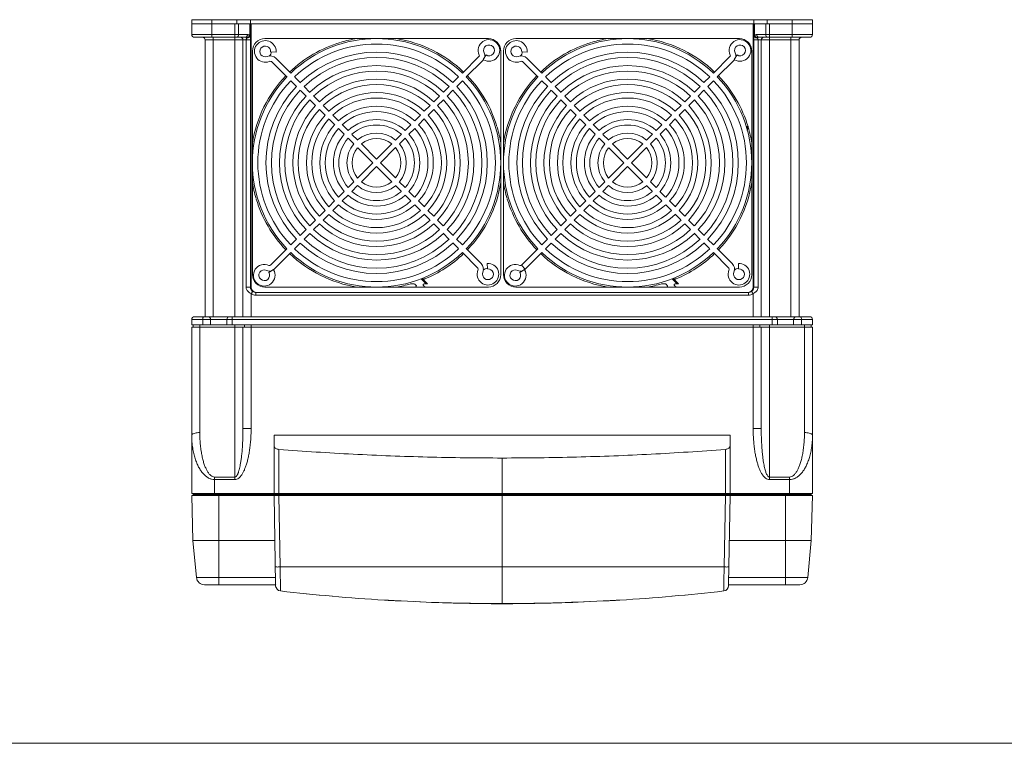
# Model space of a CAD drawing. Header units: millimetres. Extents: x -473 to 23648, y -382 to 1866.
# Tile 164 of 256: x 7580 to 7945, y -382 to -115. Entities that reach past the tile are written whole.
import ezdxf

# ---------------------------------------------------------------- set-up
doc = ezdxf.new("R2010")
doc.units = ezdxf.units.MM
doc.header["$LTSCALE"] = 80
doc.layers.get('0').update_dxf_attribs({"linetype": 'CONTINUOUS'})

msp = doc.modelspace()

# ---------------------------------------------------------------- linework, layer by layer
at = {"color": 0, "linetype": 'Continuous', "lineweight": 0}
for p, q in [((7644.173, -114.505), (7874.173, -114.505)), ((7644.173, -114.505), (7644.173, -116.005)), ((7644.173, -116.005), (7874.173, -116.005)), ((7644.173, -116.005), (7651.673, -116.005)), ((7644.173, -116.005), (7644.173, -120.005)), ((7644.173, -120.005), (7644.173, -116.005)), ((7651.673, -114.505), (7651.673, -116.005)), ((7651.673, -116.005), (7665.937, -116.005)), ((7651.673, -121.005), (7651.673, -116.005)), ((7660.104, -121.005), (7660.104, -116.005)), ((7660.934, -114.505), (7660.934, -116.005)), ((7661.52, -120.005), (7661.52, -116.005)), ((7665.645, -120.365), (7665.645, -116.005)), ((7665.934, -114.505), (7665.934, -116.005)), ((7665.937, -120.365), (7665.937, -116.005)), ((7666.173, -213.505), (7666.173, -116.005)), ((7852.173, -116.005), (7852.173, -213.505)), ((7852.409, -116.005), (7852.409, -120.365)), ((7852.412, -114.505), (7852.412, -116.005)), ((7852.701, -116.005), (7866.673, -116.005)), ((7852.701, -116.005), (7852.701, -120.365)), ((7856.826, -120.005), (7856.826, -116.005)), ((7857.412, -114.505), (7857.412, -116.005)), ((7858.241, -121.005), (7858.241, -116.005)), ((7866.673, -114.505), (7866.673, -116.005)), ((7866.673, -116.005), (7874.173, -116.005)), ((7866.673, -121.005), (7866.673, -116.005)), ((7874.173, -114.505), (7874.173, -116.005)), ((7874.173, -116.005), (7874.173, -120.005)), ((7664.802, -120.005), (7644.173, -120.005)), ((7665.645, -120.365), (7665.937, -120.365)), ((7852.701, -120.365), (7852.409, -120.365)), ((7874.173, -120.005), (7853.544, -120.005)), ((7664.094, -121.005), (7645.173, -121.005)), ((7649.173, -122.005), (7649.173, -224.505)), ((7649.173, -122.005), (7665.944, -122.005)), ((7652.173, -224.505), (7652.173, -121.005)), ((7660.173, -224.505), (7660.173, -121.005)), ((7663.173, -122.005), (7663.173, -224.505)), ((7664.329, -213.505), (7664.329, -122.005)), ((7665.944, -213.504), (7665.944, -122.005)), ((7671.273, -121.505), (7754.073, -121.505)), ((7764.273, -121.505), (7847.073, -121.505)), ((7852.402, -122.005), (7852.402, -213.505)), ((7852.402, -122.005), (7869.173, -122.005)), ((7854.016, -122.005), (7854.016, -213.505)), ((7873.173, -121.005), (7854.251, -121.005)), ((7855.173, -224.505), (7855.173, -122.005)), ((7858.173, -224.505), (7858.173, -121.005)), ((7866.173, -224.505), (7866.173, -121.005)), ((7869.173, -122.005), (7869.173, -224.505)), ((7666.673, -126.105), (7666.673, -208.905)), ((7675.416, -126.487), (7673.419, -126.371)), ((7753.223, -127.562), (7752.146, -129.247)), ((7758.673, -126.105), (7758.673, -208.905)), ((7759.673, -126.105), (7759.673, -208.905)), ((7768.416, -126.487), (7766.419, -126.371)), ((7846.223, -127.562), (7845.146, -129.247)), ((7851.673, -126.105), (7851.673, -208.905)), ((7673.956, -130.202), (7679.487, -135.733)), ((7680.901, -134.319), (7675.37, -128.788)), ((7750.594, -128.17), (7744.485, -134.278)), ((7745.899, -135.693), (7752.008, -129.584)), ((7766.956, -130.202), (7772.487, -135.733)), ((7773.901, -134.319), (7768.37, -128.788)), ((7843.594, -128.17), (7837.485, -134.278)), ((7838.899, -135.693), (7845.008, -129.584)), ((7680.901, -137.148), (7683.049, -139.295)), ((7684.415, -137.833), (7682.316, -135.733)), ((7743.07, -135.693), (7740.948, -137.815)), ((7742.363, -139.229), (7744.485, -137.107)), ((7773.901, -137.148), (7776.049, -139.295)), ((7777.415, -137.833), (7775.316, -135.733)), ((7836.07, -135.693), (7833.948, -137.815)), ((7835.363, -139.229), (7837.485, -137.107)), ((7684.459, -140.705), (7686.575, -142.821)), ((7687.989, -141.407), (7685.873, -139.291)), ((7739.534, -139.23), (7737.412, -141.352)), ((7738.826, -142.766), (7740.948, -140.644)), ((7777.459, -140.705), (7779.575, -142.821)), ((7780.989, -141.407), (7778.873, -139.291)), ((7832.534, -139.23), (7830.412, -141.352)), ((7831.826, -142.766), (7833.948, -140.644)), ((7687.985, -144.232), (7690.065, -146.311)), ((7691.532, -144.95), (7689.4, -142.817)), ((7735.997, -142.766), (7733.875, -144.889)), ((7735.289, -146.303), (7737.411, -144.181)), ((7780.985, -144.232), (7783.065, -146.311)), ((7784.532, -144.95), (7782.4, -142.817)), ((7828.997, -142.766), (7826.875, -144.889)), ((7828.289, -146.303), (7830.411, -144.181)), ((7691.476, -147.722), (7693.637, -149.883)), ((7695.051, -148.469), (7692.943, -146.361)), ((7732.46, -146.304), (7730.337, -148.427)), ((7731.751, -149.841), (7733.874, -147.718)), ((7784.476, -147.722), (7786.637, -149.883)), ((7788.051, -148.469), (7785.943, -146.361)), ((7825.46, -146.304), (7823.337, -148.427)), ((7824.751, -149.841), (7826.874, -147.718)), ((7695.051, -151.297), (7697.184, -153.43)), ((7698.555, -151.973), (7696.465, -149.883)), ((7728.922, -149.842), (7726.798, -151.965)), ((7728.212, -153.379), (7730.336, -151.256)), ((7788.051, -151.297), (7790.184, -153.43)), ((7791.555, -151.973), (7789.465, -149.883)), ((7821.922, -149.842), (7819.798, -151.965)), ((7821.212, -153.379), (7823.336, -151.256)), ((7698.594, -154.841), (7700.695, -156.941)), ((7702.109, -155.527), (7699.975, -153.393)), ((7725.382, -153.381), (7723.257, -155.506)), ((7724.672, -156.92), (7726.796, -154.795)), ((7791.594, -154.841), (7793.695, -156.941)), ((7795.109, -155.527), (7792.975, -153.393)), ((7818.382, -153.381), (7816.257, -155.506)), ((7817.672, -156.92), (7819.796, -154.795)), ((7850.275, -154.094), (7849.759, -154.579)), ((7849.821, -154.836), (7850.349, -154.341)), ((7702.112, -158.358), (7704.257, -160.503)), ((7705.671, -159.089), (7703.545, -156.963)), ((7718.29, -160.473), (7712.673, -166.091)), ((7721.84, -156.923), (7719.712, -159.052)), ((7721.126, -160.466), (7723.254, -158.338)), ((7795.112, -158.358), (7797.257, -160.503)), ((7798.671, -159.089), (7796.545, -156.963)), ((7811.29, -160.473), (7805.673, -166.091)), ((7814.84, -156.923), (7812.712, -159.052)), ((7814.126, -160.466), (7816.254, -158.338)), ((7705.671, -161.918), (7711.259, -167.505)), ((7712.673, -166.091), (7707.086, -160.503)), ((7714.087, -167.505), (7719.704, -161.887)), ((7798.671, -161.918), (7804.259, -167.505)), ((7805.673, -166.091), (7800.086, -160.503)), ((7807.087, -167.505), (7812.704, -161.887)), ((7711.259, -167.505), (7705.641, -173.122)), ((7719.674, -173.092), (7714.087, -167.505)), ((7804.259, -167.505), (7798.641, -173.122)), ((7812.674, -173.092), (7807.087, -167.505)), ((7707.055, -174.536), (7712.673, -168.919)), ((7712.673, -168.919), (7718.26, -174.506)), ((7800.055, -174.536), (7805.673, -168.919)), ((7805.673, -168.919), (7811.26, -174.506)), ((7704.22, -174.544), (7702.092, -176.672)), ((7723.234, -176.652), (7721.088, -174.506)), ((7797.22, -174.544), (7795.092, -176.672)), ((7816.234, -176.652), (7814.088, -174.506)), ((7700.674, -178.089), (7698.549, -180.214)), ((7703.506, -178.086), (7705.634, -175.958)), ((7719.674, -175.92), (7721.801, -178.047)), ((7726.751, -180.169), (7724.651, -178.068)), ((7793.674, -178.089), (7791.549, -180.214)), ((7796.506, -178.086), (7798.634, -175.958)), ((7812.674, -175.92), (7814.801, -178.047)), ((7819.751, -180.169), (7817.651, -178.068)), ((7697.133, -181.63), (7695.01, -183.754)), ((7699.964, -181.628), (7702.088, -179.503)), ((7723.236, -179.483), (7725.37, -181.617)), ((7730.295, -183.713), (7728.162, -181.58)), ((7790.133, -181.63), (7788.01, -183.754)), ((7792.964, -181.628), (7795.088, -179.503)), ((7816.236, -179.483), (7818.37, -181.617)), ((7823.295, -183.713), (7821.162, -181.58)), ((7693.595, -185.169), (7691.472, -187.292)), ((7696.424, -185.168), (7698.548, -183.044)), ((7726.791, -183.037), (7728.881, -185.127)), ((7733.869, -187.287), (7731.709, -185.127)), ((7786.595, -185.169), (7784.472, -187.292)), ((7789.424, -185.168), (7791.548, -183.044)), ((7819.791, -183.037), (7821.881, -185.127)), ((7826.869, -187.287), (7824.709, -185.127)), ((7690.057, -188.707), (7687.934, -190.829)), ((7692.886, -188.706), (7695.009, -186.583)), ((7730.295, -186.541), (7732.402, -188.649)), ((7737.36, -190.778), (7735.281, -188.698)), ((7783.057, -188.707), (7780.934, -190.829)), ((7785.886, -188.706), (7788.009, -186.583)), ((7823.295, -186.541), (7825.402, -188.649)), ((7830.36, -190.778), (7828.281, -188.698)), ((7686.52, -192.244), (7684.398, -194.366)), ((7689.349, -192.243), (7691.471, -190.121)), ((7733.814, -190.06), (7735.946, -192.192)), ((7740.887, -194.305), (7738.771, -192.189)), ((7779.52, -192.244), (7777.398, -194.366)), ((7782.349, -192.243), (7784.471, -190.121)), ((7826.814, -190.06), (7828.946, -192.192)), ((7833.887, -194.305), (7831.771, -192.189)), ((7682.983, -195.78), (7680.861, -197.902)), ((7685.812, -195.78), (7687.934, -193.658)), ((7737.357, -193.603), (7739.473, -195.719)), ((7744.444, -197.862), (7742.296, -195.714)), ((7775.983, -195.78), (7773.861, -197.902)), ((7778.812, -195.78), (7780.934, -193.658)), ((7830.357, -193.603), (7832.473, -195.719)), ((7837.444, -197.862), (7835.296, -195.714)), ((7679.446, -199.317), (7673.338, -205.426)), ((7682.275, -199.317), (7684.397, -197.195)), ((7740.931, -197.177), (7743.03, -199.276)), ((7751.39, -204.807), (7745.858, -199.276)), ((7772.446, -199.317), (7766.338, -205.426)), ((7775.275, -199.317), (7777.397, -197.195)), ((7833.931, -197.177), (7836.03, -199.276)), ((7844.39, -204.807), (7838.858, -199.276)), ((7674.752, -206.84), (7680.861, -200.731)), ((7744.444, -200.69), (7749.975, -206.222)), ((7767.752, -206.84), (7773.861, -200.731)), ((7837.444, -200.69), (7842.975, -206.222)), ((7672.73, -208.055), (7674.415, -206.978)), ((7753.691, -204.762), (7753.807, -206.758)), ((7765.73, -208.055), (7767.415, -206.978)), ((7767.752, -206.84), (7766.338, -205.426)), ((7846.691, -204.762), (7846.807, -206.758)), ((7729.216, -210.403), (7731.049, -212.355)), ((7729.577, -210.284), (7731.522, -212.355)), ((7730.459, -210.55), (7730.014, -210.076)), ((7822.216, -210.403), (7824.049, -212.355)), ((7822.577, -210.284), (7824.522, -212.355)), ((7823.459, -210.55), (7823.014, -210.076)), ((7649.173, -224.505), (7649.173, -212.005)), ((7664.329, -213.505), (7665.944, -213.505)), ((7665.944, -213.504), (7666.173, -213.505)), ((7666.173, -215.928), (7666.762, -215.12)), ((7754.073, -213.505), (7671.273, -213.505)), ((7725.361, -212.355), (7726.64, -212.355)), ((7726.892, -212.464), (7727.324, -212.924)), ((7730.449, -213.396), (7730.017, -212.936)), ((7731.522, -212.355), (7730.269, -212.355)), ((7847.073, -213.505), (7764.273, -213.505)), ((7818.361, -212.355), (7819.64, -212.355)), ((7819.892, -212.464), (7820.324, -212.924)), ((7823.449, -213.396), (7823.017, -212.936)), ((7824.522, -212.355), (7823.269, -212.355)), ((7852.173, -215.928), (7851.583, -215.12)), ((7852.173, -213.505), (7854.016, -213.505)), ((7869.173, -212.005), (7869.173, -224.505)), ((7666.173, -215.928), (7666.173, -224.505)), ((7850.405, -215.505), (7667.941, -215.505)), ((7667.941, -216.505), (7667.941, -215.505)), ((7850.405, -216.505), (7667.941, -216.505)), ((7850.405, -216.505), (7850.405, -215.505)), ((7852.173, -224.505), (7852.173, -215.928)), ((7644.173, -225.505), (7874.173, -225.505)), ((7644.173, -227.505), (7644.173, -225.505)), ((7645.173, -224.505), (7873.173, -224.505)), ((7648.264, -227.505), (7648.264, -225.505)), ((7651.173, -227.505), (7651.173, -225.505)), ((7657.173, -225.505), (7657.173, -227.505)), ((7659.173, -224.505), (7659.173, -227.505)), ((7859.173, -224.505), (7859.173, -227.505)), ((7861.173, -227.505), (7861.173, -225.505)), ((7867.173, -225.505), (7867.173, -227.505)), ((7870.082, -225.505), (7870.082, -227.505)), ((7874.173, -227.505), (7874.173, -225.505)), ((7651.173, -227.505), (7644.173, -227.505)), ((7644.173, -289.905), (7644.173, -228.305)), ((7644.173, -289.905), (7644.173, -228.305)), ((7644.173, -228.305), (7874.173, -228.305)), ((7644.673, -227.505), (7644.673, -228.305)), ((7647.173, -227.505), (7647.173, -267.399)), ((7651.173, -227.505), (7657.173, -227.505)), ((7861.173, -227.505), (7657.173, -227.505)), ((7660.173, -227.505), (7660.173, -283.842)), ((7663.173, -228.305), (7663.173, -265.879)), ((7663.673, -227.505), (7663.673, -228.305)), ((7666.173, -227.505), (7666.173, -265.879)), ((7852.173, -227.505), (7852.173, -265.879)), ((7854.673, -227.505), (7854.673, -228.305)), ((7855.173, -265.879), (7855.173, -228.305)), ((7858.173, -227.505), (7858.173, -283.842)), ((7861.173, -227.505), (7867.173, -227.505)), ((7874.173, -227.505), (7867.173, -227.505)), ((7871.173, -227.505), (7871.173, -267.399)), ((7873.673, -227.505), (7873.673, -228.305)), ((7874.173, -228.305), (7874.173, -289.905)), ((7663.173, -265.879), (7666.173, -265.879)), ((7852.173, -265.879), (7855.173, -265.879)), ((7843.666, -268.308), (7674.68, -268.308)), ((7674.68, -289.905), (7674.68, -268.308)), ((7843.666, -289.905), (7843.666, -268.308)), ((7676.465, -289.905), (7676.465, -273.619)), ((7759.173, -290.305), (7759.173, -276.805)), ((7841.881, -289.905), (7841.881, -273.619)), ((7660.173, -283.842), (7652.673, -283.842)), ((7652.673, -283.842), (7652.673, -284.793)), ((7660.173, -284.793), (7660.173, -283.842)), ((7865.673, -283.842), (7858.173, -283.842)), ((7858.173, -283.842), (7858.173, -284.793)), ((7865.673, -284.793), (7865.673, -283.842)), ((7660.173, -284.793), (7652.673, -284.793)), ((7652.673, -290.305), (7652.673, -284.793)), ((7865.673, -284.793), (7858.173, -284.793)), ((7865.673, -290.305), (7865.673, -284.793)), ((7874.173, -289.905), (7644.173, -289.905)), ((7644.183, -290.705), (7874.162, -290.705)), ((7644.183, -290.705), (7644.62, -307.369)), ((7644.62, -307.369), (7644.183, -290.705)), ((7644.673, -290.305), (7644.673, -289.905)), ((7676.518, -290.305), (7644.673, -290.305)), ((7644.673, -290.305), (7644.673, -290.705)), ((7645.523, -290.305), (7872.919, -290.305)), ((7654.173, -290.305), (7654.173, -323.755)), ((7674.68, -290.705), (7675.252, -323.467)), ((7675.173, -290.305), (7675.173, -290.705)), ((7675.18, -290.305), (7675.18, -289.905)), ((7676.465, -290.705), (7676.927, -317.155)), ((7676.511, -290.305), (7676.511, -290.705)), ((7676.518, -290.305), (7676.518, -289.905)), ((7699.673, -289.905), (7699.673, -290.305)), ((7701.33, -289.905), (7701.33, -290.305)), ((7759.173, -317.155), (7759.173, -290.305)), ((7817.016, -289.905), (7817.016, -290.305)), ((7818.673, -289.905), (7818.673, -290.305)), ((7841.418, -317.155), (7841.881, -290.705)), ((7841.827, -290.305), (7841.827, -289.905)), ((7873.673, -290.305), (7841.827, -290.305)), ((7841.834, -290.305), (7841.834, -290.705)), ((7843.094, -323.467), (7843.666, -290.705)), ((7843.166, -290.305), (7843.166, -289.905)), ((7843.173, -290.305), (7843.173, -290.705)), ((7864.173, -290.305), (7864.173, -323.755)), ((7873.673, -290.305), (7873.673, -289.905)), ((7873.673, -290.305), (7873.673, -290.705)), ((7873.726, -307.369), (7874.162, -290.705)), ((7874.162, -290.705), (7873.726, -307.369)), ((7644.62, -307.369), (7645.915, -321.038)), ((7644.62, -307.369), (7645.915, -321.038)), ((7654.173, -307.369), (7674.971, -307.369)), ((7843.375, -307.369), (7864.173, -307.369)), ((7873.726, -307.369), (7872.43, -321.038)), ((7873.726, -307.369), (7872.43, -321.038)), ((7676.927, -317.155), (7841.418, -317.155)), ((7759.173, -317.155), (7759.173, -330.755)), ((7676.99, -320.91), (7676.996, -321.259)), ((7841.349, -321.259), (7841.355, -320.948)), ((7653.854, -321.038), (7645.915, -321.038)), ((7675.264, -323.755), (7648.902, -323.755)), ((7675.209, -321.038), (7653.854, -321.038)), ((7675.257, -323.755), (7675.262, -324.079)), ((7675.397, -324.765), (7675.262, -324.079)), ((7869.444, -323.755), (7843.081, -323.755)), ((7843.083, -324.079), (7843.089, -323.755)), ((7868.658, -321.037), (7843.136, -321.038)), ((7872.43, -321.038), (7868.658, -321.037))]:
    msp.add_line(p, q, dxfattribs=at)
at = {"color": 0, "lineweight": 0}
msp.add_line((7268.152, -382.445), (9857.679, -382.445), dxfattribs=at)
at = {"color": 0, "linetype": 'Continuous', "lineweight": 0}
for centre, radius, start, end in [((7645.173, -120.005), 1, 180, 270), ((7535.326, -121.641), 130.618, 0.14576, 0.55977), ((7922.727, -121.133), 70.323, 179.37473, 179.5516), ((7873.173, -120.005), 1, 270, 0), ((7648.173, -122.005), 1, 0, 90), ((7662.173, -122.005), 1, 0, 90), ((7445.746, -121.999), 220.198, 359.99844, 0.17946), ((7671.273, -126.105), 4.6, 90, 180), ((7671.423, -126.255), 4, 356.6692, 291.42182), ((7712.673, -167.505), 46.575, 106.73427, 133.7682), ((7712.673, -167.505), 46, 46.24566, 133.75056), ((7712.673, -167.505), 44, 46.30229, 133.69377), ((7712.673, -167.505), 46.575, 98.99593, 106.41812), ((7712.673, -167.505), 46.575, 46.23085, 81.00221), ((7754.301, -125.877), 4, 238.99323, 205.52878), ((7754.301, -125.877), 2, 237.40284, 205.52878), ((7754.073, -126.105), 4.6, 0, 90), ((7764.273, -126.105), 4.6, 90, 180), ((7764.423, -126.255), 4, 356.6692, 291.42182), ((7805.673, -167.505), 46.575, 106.73427, 133.7682), ((7805.673, -167.505), 46, 46.24566, 133.75056), ((7805.673, -167.505), 44, 46.30229, 133.69377), ((7805.673, -167.505), 46.575, 98.99593, 106.41812), ((7805.673, -167.505), 46.575, 46.23085, 81.00221), ((7847.301, -125.877), 4, 238.99323, 205.52878), ((7847.301, -125.877), 2, 237.40284, 205.52878), ((7847.073, -126.105), 4.6, 0, 90), ((8074.818, -122.002), 222.416, 179.82053, 180.00064), ((8013.693, -121.794), 161.291, 179.56945, 179.82639), ((7856.173, -122.005), 1, 90, 180), ((7870.173, -122.005), 1, 90, 180), ((7671.423, -126.255), 2, 356.6692, 291.42182), ((7671.423, -126.255), 2.25, 310.98349, 356.58722), ((7712.673, -167.505), 41, 46.3976, 133.60292), ((7750.24, -127.816), 0.5, 315, 25.52878), ((7750.24, -127.816), 2.5, 344.08393, 25.52878), ((7764.423, -126.255), 2, 356.6692, 291.42182), ((7764.423, -126.255), 2.25, 310.98349, 356.58722), ((7805.673, -167.505), 41, 46.3976, 133.60292), ((7843.24, -127.816), 0.5, 315, 25.52878), ((7843.24, -127.816), 2.5, 344.08393, 25.52878), ((7673.249, -130.909), 3, 45, 111.42182), ((7673.249, -130.909), 1, 45, 111.42182), ((7712.673, -167.505), 39, 46.46928, 133.52963), ((7750.24, -127.816), 2.5, 315, 323.3831), ((7766.249, -130.909), 3, 45, 111.42182), ((7766.249, -130.909), 1, 45, 111.42182), ((7805.673, -167.505), 39, 46.46928, 133.52963), ((7843.24, -127.816), 2.5, 315, 323.3831), ((7712.673, -167.505), 36, 46.59175, 133.4071), ((7712.673, -167.505), 34, 46.68541, 133.3134), ((7805.673, -167.505), 36, 46.59175, 133.4071), ((7805.673, -167.505), 34, 46.68541, 133.3134), ((7712.673, -167.505), 46.575, 136.23114, 170.98785), ((7712.673, -167.505), 46, 136.24944, 223.75434), ((7712.673, -167.505), 44, 136.30623, 223.69771), ((7712.673, -167.505), 31, 46.84857, 133.14573), ((7712.673, -167.505), 29, 46.97611, 133.01806), ((7712.673, -167.505), 44, 316.30623, 43.69771), ((7712.673, -167.505), 46, 316.24944, 43.75434), ((7712.673, -167.505), 46.575, 16.7346, 43.76817), ((7805.673, -167.505), 46.575, 136.23114, 170.98785), ((7805.673, -167.505), 46, 136.24944, 223.75434), ((7805.673, -167.505), 44, 136.30623, 223.69771), ((7805.673, -167.505), 31, 46.84857, 133.14573), ((7805.673, -167.505), 29, 46.97611, 133.01806), ((7805.673, -167.505), 44, 316.30623, 43.69771), ((7805.673, -167.505), 46, 316.24944, 43.75434), ((7805.673, -167.505), 46.575, 16.7346, 43.76817), ((7712.673, -167.505), 41, 136.40164, 223.6024), ((7712.673, -167.505), 39, 136.47037, 223.53072), ((7712.673, -167.505), 26, 47.20423, 132.78723), ((7712.673, -167.505), 39, 316.47037, 43.53072), ((7712.673, -167.505), 41, 316.40164, 43.6024), ((7805.673, -167.505), 41, 136.40164, 223.6024), ((7805.673, -167.505), 39, 136.47037, 223.53072), ((7805.673, -167.505), 26, 47.20423, 132.78723), ((7805.673, -167.505), 39, 316.47037, 43.53072), ((7805.673, -167.505), 41, 316.40164, 43.6024), ((7712.673, -167.505), 36, 136.5929, 223.40825), ((7712.673, -167.505), 34, 136.6866, 223.31459), ((7712.673, -167.505), 24, 47.38802, 132.60283), ((7712.673, -167.505), 34, 316.6866, 43.31459), ((7712.673, -167.505), 36, 316.5929, 43.40825), ((7805.673, -167.505), 36, 136.5929, 223.40825), ((7805.673, -167.505), 34, 136.6866, 223.31459), ((7805.673, -167.505), 24, 47.38802, 132.60283), ((7805.673, -167.505), 34, 316.6866, 43.31459), ((7805.673, -167.505), 36, 316.5929, 43.40825), ((7712.673, -167.505), 31, 136.84827, 223.15143), ((7712.673, -167.505), 29, 136.97594, 223.02389), ((7712.673, -167.505), 21, 47.7294, 132.26775), ((7712.673, -167.505), 19, 48.01696, 131.978), ((7712.673, -167.505), 29, 316.97594, 43.02389), ((7712.673, -167.505), 31, 316.84827, 43.15143), ((7805.673, -167.505), 31, 136.84827, 223.15143), ((7805.673, -167.505), 29, 136.97594, 223.02389), ((7805.673, -167.505), 21, 47.7294, 132.26775), ((7805.673, -167.505), 19, 48.01696, 131.978), ((7805.673, -167.505), 29, 316.97594, 43.02389), ((7805.673, -167.505), 31, 316.84827, 43.15143), ((7712.673, -167.505), 26, 137.21277, 222.79577), ((7712.673, -167.505), 24, 137.39717, 222.61198), ((7712.673, -167.505), 16, 48.58332, 131.41446), ((7712.673, -167.505), 24, 317.39717, 42.61198), ((7712.673, -167.505), 26, 317.21277, 42.79577), ((7805.673, -167.505), 26, 137.21277, 222.79577), ((7805.673, -167.505), 24, 137.39717, 222.61198), ((7805.673, -167.505), 16, 48.58332, 131.41446), ((7805.673, -167.505), 24, 317.39717, 42.61198), ((7805.673, -167.505), 26, 317.21277, 42.79577), ((7712.673, -167.505), 21, 137.73787, 222.2706), ((7712.673, -167.505), 19, 138.02564, 221.98304), ((7712.673, -167.505), 14, 49.09604, 130.89158), ((7712.673, -167.505), 11, 50.21591, 129.75767), ((7712.673, -167.505), 19, 318.02564, 41.98304), ((7712.673, -167.505), 21, 317.73787, 42.2706), ((7712.673, -167.505), 46.575, 9.0121, 16.41825), ((7805.673, -167.505), 21, 137.73787, 222.2706), ((7805.673, -167.505), 19, 138.02564, 221.98304), ((7805.673, -167.505), 14, 49.09604, 130.89158), ((7805.673, -167.505), 11, 50.21591, 129.75767), ((7805.673, -167.505), 19, 318.02564, 41.98304), ((7805.673, -167.505), 21, 317.73787, 42.2706), ((7765.059, -127.159), 89.516, 341.55828, 342.32325), ((7805.673, -167.505), 46.575, 9.0121, 16.41825), ((7712.673, -167.505), 16, 138.58554, 221.41668), ((7712.673, -167.505), 14, 139.10958, 220.90396), ((7712.673, -167.505), 11, 140.24233, 219.78409), ((7712.673, -167.505), 9, 51.37937, 128.59271), ((7712.673, -167.505), 11, 320.24233, 39.78409), ((7712.673, -167.505), 14, 319.10958, 40.90396), ((7712.673, -167.505), 16, 318.58554, 41.41668), ((7805.673, -167.505), 16, 138.58554, 221.41668), ((7805.673, -167.505), 14, 139.10958, 220.90396), ((7805.673, -167.505), 11, 140.24233, 219.78409), ((7805.673, -167.505), 9, 51.37937, 128.59271), ((7805.673, -167.505), 11, 320.24233, 39.78409), ((7805.673, -167.505), 14, 319.10958, 40.90396), ((7805.673, -167.505), 16, 318.58554, 41.41668), ((7712.673, -167.505), 9, 141.40729, 218.62063), ((7712.673, -167.505), 9, 321.40729, 38.62063), ((7805.673, -167.505), 9, 141.40729, 218.62063), ((7805.673, -167.505), 9, 321.40729, 38.62063), ((7712.673, -167.505), 46.575, 189.01138, 196.41825), ((7712.673, -167.505), 9, 231.37937, 308.59271), ((7712.673, -167.505), 46.575, 316.23218, 350.98847), ((7805.673, -167.505), 46.575, 189.01138, 196.41825), ((7805.673, -167.505), 9, 231.37937, 308.59271), ((7805.673, -167.505), 46.575, 316.23218, 350.98847), ((7712.673, -167.505), 14, 229.09604, 310.89158), ((7712.673, -167.505), 11, 230.21591, 309.75767), ((7805.673, -167.505), 14, 229.09604, 310.89158), ((7805.673, -167.505), 11, 230.21591, 309.75767), ((7712.673, -167.505), 46.575, 196.7346, 223.76817), ((7712.673, -167.505), 19, 228.01696, 311.978), ((7712.673, -167.505), 16, 228.58332, 311.41446), ((7805.673, -167.505), 46.575, 196.7346, 223.76817), ((7805.673, -167.505), 19, 228.01696, 311.978), ((7805.673, -167.505), 16, 228.58332, 311.41446), ((7712.673, -167.505), 24, 227.38802, 312.60283), ((7712.673, -167.505), 21, 227.7294, 312.26775), ((7805.673, -167.505), 24, 227.38802, 312.60283), ((7805.673, -167.505), 21, 227.7294, 312.26775), ((7712.673, -167.505), 29, 226.97611, 313.01806), ((7712.673, -167.505), 26, 227.20423, 312.78723), ((7805.673, -167.505), 29, 226.97611, 313.01806), ((7805.673, -167.505), 26, 227.20423, 312.78723), ((7712.673, -167.505), 34, 226.68541, 313.3134), ((7712.673, -167.505), 31, 226.84857, 313.14573), ((7805.673, -167.505), 34, 226.68541, 313.3134), ((7805.673, -167.505), 31, 226.84857, 313.14573), ((7712.673, -167.505), 39, 226.46928, 313.52963), ((7712.673, -167.505), 36, 226.59175, 313.4071), ((7805.673, -167.505), 39, 226.46928, 313.52963), ((7805.673, -167.505), 36, 226.59175, 313.4071), ((7712.673, -167.505), 44, 226.30229, 313.69377), ((7712.673, -167.505), 41, 226.3976, 313.60292), ((7805.673, -167.505), 44, 226.30229, 313.69377), ((7805.673, -167.505), 41, 226.3976, 313.60292), ((7712.673, -167.505), 46.575, 226.23085, 261.00221), ((7712.673, -167.505), 46, 226.24566, 313.75056), ((7712.673, -167.505), 46.575, 292.44971, 313.76894), ((7805.673, -167.505), 46.575, 226.23085, 261.00221), ((7805.673, -167.505), 46, 226.24566, 313.75056), ((7805.673, -167.505), 46.575, 292.44971, 313.76894), ((7671.045, -209.133), 4, 64.47122, 31.00677), ((7671.045, -209.133), 2, 64.47122, 32.59716), ((7672.984, -205.072), 2.5, 244.47122, 285.91607), ((7672.984, -205.072), 0.5, 244.47122, 315), ((7672.984, -205.072), 2.5, 306.6169, 315), ((7753.923, -208.755), 4, 158.57818, 93.3308), ((7749.268, -206.929), 1, 338.57818, 45), ((7749.268, -206.929), 3, 338.57818, 45), ((7753.923, -208.755), 2, 158.57818, 93.3308), ((7753.923, -208.755), 2.25, 92.9833, 139.77337), ((7764.045, -209.133), 4, 64.47122, 31.00677), ((7764.045, -209.133), 2, 64.47122, 32.59716), ((7765.984, -205.072), 2.5, 244.47122, 285.91607), ((7765.984, -205.072), 0.5, 244.47122, 315), ((7765.984, -205.072), 2.5, 306.6169, 315), ((7846.923, -208.755), 4, 158.57818, 93.3308), ((7842.268, -206.929), 1, 338.57818, 45), ((7842.268, -206.929), 3, 338.57818, 45), ((7846.923, -208.755), 2, 158.57818, 93.3308), ((7846.923, -208.755), 2.25, 92.9833, 139.77337), ((7671.273, -208.905), 4.6, 180, 270), ((7754.073, -208.905), 4.6, 270, 0), ((7764.273, -208.905), 4.6, 180, 270), ((7847.073, -208.905), 4.6, 270, 0), ((7668.173, -213.505), 2, 180.00049, 247.50052), ((7667.941, -213.505), 2, 233.88826, 269.99728), ((7712.673, -167.505), 46.575, 278.99593, 285.69928), ((7725.361, -212.01), 0.345, 239.15599, 269.99993), ((7726.64, -212.7), 0.345, 43.20154, 89.99993), ((7727.072, -213.16), 0.345, 270, 43.20154), ((7730.269, -212.7), 0.345, 89.99993, 223.20154), ((7730.701, -213.16), 0.345, 223.20154, 270), ((7805.673, -167.505), 46.575, 278.99593, 285.69928), ((7818.361, -212.01), 0.345, 239.15599, 269.99993), ((7819.64, -212.7), 0.345, 43.20154, 89.99993), ((7820.072, -213.16), 0.345, 270, 43.20154), ((7823.269, -212.7), 0.345, 89.99993, 223.20154), ((7823.701, -213.16), 0.345, 223.20154, 270), ((7850.405, -213.505), 2, 270.00367, 306.11174), ((7850.173, -213.505), 2, 292.4992, 359.99979), ((7667.941, -213.505), 3, 233.88771, 269.99985), ((7668.176, -213.489), 2.016, 247.5826, 263.44332), ((7850.169, -213.489), 2.016, 276.55762, 292.4174), ((7850.405, -213.505), 3, 269.99961, 306.11219), ((7645.173, -225.505), 1, 90, 180), ((7650.173, -225.505), 1, 0, 90), ((7658.173, -225.505), 1, 90, 180), ((7860.173, -225.505), 1, 0, 90), ((7868.173, -225.505), 1, 90, 180), ((7873.173, -225.505), 1, 0, 90), ((7648.902, -320.755), 3, 185.4147, 270), ((7677.262, -324.044), 2, 181, 263.41753), ((7841.084, -324.044), 2, 276.58247, 359), ((7869.444, -320.755), 3, 269.99975, 354.58527), ((7759.173, 385.847), 716.601, 263.418028, 266.510266), ((7759.141, 385.536), 716.289, 263.417691, 264.960184), ((7759.173, 385.847), 716.601, 273.489734, 276.581972), ((7759.204, 385.536), 716.289, 275.03983, 276.582309), ((7719.095, -270.983), 58.549, 266.53185, 266.83108), ((7759.073, 404.932), 735.627, 267.089439, 270.007752), ((7759.198, 351.882), 682.637, 267.293424, 269.997917), ((7759.273, 404.921), 735.615, 269.992225, 272.910584), ((7759.154, 351.637), 682.392, 270.001591, 272.707991)]:
    msp.add_arc(centre, radius, start, end, dxfattribs=at)
for points, start_tangent, end_tangent in [([(7660.812, -121.005), (7661.083, -120.929), (7661.313, -120.712), (7661.466, -120.387), (7661.52, -120.005)], (1, 0), (0, 1)), ([(7664.802, -120.005), (7664.748, -120.387), (7664.595, -120.712), (7664.365, -120.929), (7664.094, -121.005)], (0, -1), (-1, 0)), ([(7664.689, -121.185), (7665.139, -121.193), (7665.549, -121.032), (7665.834, -120.736), (7665.937, -120.365)], (0.9854679, -0.1698618), (0.0034929, 0.9999939)), ([(7664.689, -121.185), (7664.828, -121.145), (7664.985, -121.072), (7665.156, -120.96), (7665.335, -120.805), (7665.501, -120.602), (7665.645, -120.365)], (0.979518, 0.2013568), (0.4221318, 0.9065345)), ([(7665.645, -120.365), (7665.383, -120.169), (7665.1, -120.047), (7664.802, -120.005)], (-0.7311751, 0.6821898), (-0.9999999, 0.000403)), ([(7853.657, -121.185), (7853.206, -121.193), (7852.797, -121.032), (7852.512, -120.736), (7852.409, -120.365)], (-0.9854552, -0.1699354), (-0.0034508, 0.999994)), ([(7853.544, -120.005), (7853.245, -120.047), (7852.961, -120.17), (7852.701, -120.365)], (-1, -0.0001398), (-0.7309814, -0.6823974)), ([(7852.701, -120.365), (7852.801, -120.545)], (0.4222447, -0.9064819), (0.5466467, -0.8373634)), ([(7854.251, -121.005), (7853.98, -120.929), (7853.751, -120.712), (7853.597, -120.387), (7853.544, -120.005)], (-1, 0), (0, 1)), ([(7857.533, -121.005), (7857.263, -120.929), (7857.033, -120.712), (7856.879, -120.387), (7856.826, -120.005)], (-1, 0), (0, 1)), ([(7664.094, -121.005), (7664.284, -121.024), (7664.487, -121.085), (7664.689, -121.185)], (1, -0.0000007), (0.8627376, -0.5056519)), ([(7664.329, -122.005), (7664.336, -121.897), (7664.36, -121.779), (7664.4, -121.657), (7664.456, -121.534), (7664.525, -121.412), (7664.579, -121.329)], (0.0001659, 1), (0.5678128, 0.8231577)), ([(7664.579, -121.329), (7664.604, -121.294), (7664.689, -121.185)], (0.5678128, 0.8231577), (0.6440724, 0.7649645)), ([(7852.801, -120.545), (7852.948, -120.737), (7853.144, -120.925), (7853.386, -121.085), (7853.657, -121.185)], (0.5466467, -0.8373634), (0.9795405, -0.2012472)), ([(7853.657, -121.185), (7853.787, -121.116), (7853.93, -121.06), (7854.085, -121.02), (7854.251, -121.005)], (0.8624212, 0.5061914), (1, 0.0000693)), ([(7853.657, -121.185), (7853.741, -121.294), (7853.82, -121.411)], (0.6443371, -0.7647416), (0.5272745, -0.849695)), ([(7853.82, -121.411), (7853.889, -121.532), (7853.945, -121.655), (7853.985, -121.777), (7854.009, -121.895), (7854.016, -122.005)], (0.5272745, -0.849695), (-0.0001689, -1)), ([(7850.275, -154.094), (7849.672, -154.006), (7849.618, -153.999)], (-0.9892261, 0.1463955), (-0.9905649, 0.1370443)), ([(7666.173, -215.928), (7665.502, -215.527), (7664.967, -215.047), (7664.607, -214.544), (7664.401, -214.039), (7664.329, -213.505)], (-0.8990371, 0.4378726), (0.0003359, 0.9999999)), ([(7666.762, -215.12), (7666.463, -214.852), (7666.227, -214.533), (7666.067, -214.197), (7665.976, -213.861), (7665.944, -213.504)], (-0.808143, 0.5889863), (-0.0002446, 1)), ([(7852.402, -213.505), (7852.355, -213.936), (7852.221, -214.339), (7852.029, -214.671), (7851.811, -214.927), (7851.583, -215.12)], (0.000028, -1), (-0.807831, -0.5894141)), ([(7854.016, -213.505), (7853.911, -214.152), (7853.607, -214.757), (7853.176, -215.254), (7852.684, -215.638), (7852.173, -215.928)], (-0.0001421, -1), (-0.8992803, -0.4373728)), ([(7648.718, -224.505), (7648.544, -224.581), (7648.397, -224.798), (7648.298, -225.122), (7648.264, -225.505)], (-1, 0), (0, -1)), ([(7869.627, -224.505), (7869.801, -224.581), (7869.949, -224.798), (7870.047, -225.122), (7870.082, -225.505)], (1, 0), (0, -1)), ([(7660.173, -284.793), (7660.884, -284.66), (7661.595, -284.254), (7662.256, -283.616), (7662.858, -282.794), (7663.406, -281.812), (7663.908, -280.68), (7664.367, -279.403), (7664.784, -277.979), (7665.159, -276.402), (7665.486, -274.665), (7665.762, -272.757), (7665.977, -270.666), (7666.12, -268.379), (7666.173, -265.879)], (0.9999998, -0.0006997), (-0.0000056, 1)), ([(7660.173, -283.842), (7660.312, -283.822), (7660.433, -283.774), (7660.544, -283.703), (7660.651, -283.612), (7660.758, -283.496), (7660.867, -283.354), (7660.978, -283.182), (7661.094, -282.975), (7661.211, -282.732), (7661.329, -282.455), (7661.446, -282.144), (7661.562, -281.801), (7661.676, -281.425), (7661.789, -281.012), (7661.902, -280.557), (7662.015, -280.056), (7662.128, -279.503), (7662.24, -278.897), (7662.35, -278.236), (7662.458, -277.518), (7662.563, -276.738), (7662.664, -275.892), (7662.76, -274.974), (7662.851, -273.976), (7662.935, -272.888), (7663.011, -271.702), (7663.076, -270.416), (7663.126, -269.025), (7663.16, -267.518), (7663.173, -265.879)], (0.9999999, -0.0005036), (-0.0000015, 1)), ([(7852.173, -265.879), (7852.225, -268.373), (7852.367, -270.654), (7852.581, -272.738), (7852.855, -274.641), (7853.181, -276.375), (7853.553, -277.949), (7853.968, -279.373), (7854.425, -280.651), (7854.926, -281.785), (7855.475, -282.773), (7856.079, -283.604), (7856.743, -284.249), (7857.46, -284.66), (7858.173, -284.793)], (0.0000121, -1), (0.9999879, -0.0049196)), ([(7855.173, -265.879), (7855.193, -267.982), (7855.249, -269.905), (7855.333, -271.669), (7855.44, -273.284), (7855.565, -274.759), (7855.706, -276.104), (7855.861, -277.328), (7856.029, -278.443), (7856.209, -279.457), (7856.4, -280.369), (7856.603, -281.184), (7856.819, -281.908), (7857.052, -282.541), (7857.305, -283.074), (7857.582, -283.489), (7857.878, -283.755), (7858.173, -283.842)], (0.0000033, -1), (0.999994, -0.0034692)), ([(7644.173, -268.351), (7644.32, -268.057), (7644.746, -267.792), (7645.409, -267.581), (7646.246, -267.446), (7647.173, -267.399)], (0, 1), (1, 0.0000003)), ([(7652.669, -284.793), (7651.555, -284.649), (7650.42, -284.208), (7649.362, -283.495), (7648.4, -282.565), (7647.53, -281.443), (7646.748, -280.141), (7646.053, -278.664), (7645.447, -277.009), (7644.937, -275.164), (7644.538, -273.118), (7644.272, -270.855), (7644.173, -268.351)], (-0.999998, -0.0019763), (-0.0000023, 1)), ([(7652.673, -283.842), (7651.95, -283.698), (7651.216, -283.255), (7650.531, -282.544), (7649.908, -281.614), (7649.346, -280.492), (7648.839, -279.189), (7648.389, -277.713), (7647.997, -276.058), (7647.667, -274.213), (7647.409, -272.166), (7647.237, -269.903), (7647.173, -267.399)], (-0.9999997, -0.0008292), (-0.0000017, 1)), ([(7871.173, -267.399), (7871.108, -269.92), (7870.934, -272.194), (7870.674, -274.244), (7870.342, -276.088), (7869.95, -277.738), (7869.501, -279.205), (7868.998, -280.497), (7868.439, -281.611), (7867.82, -282.536), (7867.14, -283.246), (7866.409, -283.693), (7865.673, -283.842)], (0.0000043, -1), (-0.9999994, 0.0011247)), ([(7874.173, -268.351), (7874.072, -270.872), (7873.803, -273.146), (7873.401, -275.195), (7872.889, -277.039), (7872.282, -278.689), (7871.589, -280.156), (7870.812, -281.448), (7869.948, -282.563), (7868.992, -283.488), (7867.942, -284.2), (7866.811, -284.644), (7865.673, -284.793)], (0, -1), (-0.9999967, 0.0025722)), ([(7871.173, -267.399), (7872.1, -267.446), (7872.936, -267.581), (7873.6, -267.792), (7874.026, -268.057), (7874.173, -268.351)], (1, -0.0000002), (0, -1)), ([(7676.465, -273.619), (7675.854, -273.5), (7675.347, -273.264), (7674.979, -272.949), (7674.754, -272.583), (7674.68, -272.197)], (-0.9970296, 0.0770198), (0, 1)), ([(7843.666, -272.197), (7843.576, -272.622), (7843.321, -273), (7842.927, -273.308), (7842.427, -273.52), (7841.881, -273.619)], (0, -1), (-0.9970296, -0.0770198)), ([(7759.173, -276.805), (7731.573, -276.451), (7703.986, -275.389), (7676.465, -273.619)], (-1, 0), (-0.9970296, 0.0770198)), ([(7841.881, -273.619), (7814.359, -275.389), (7786.773, -276.451), (7759.173, -276.805)], (-0.9970296, -0.0770198), (-1, 0)), ([(7646.323, -307.371), (7645.342, -307.359), (7644.793, -307.364), (7644.62, -307.369)], (-0.9999338, 0.0115096), (-0.9993007, -0.0373911)), ([(7647.786, -307.371), (7646.323, -307.371)], (-0.999973, -0.0073496), (-0.9999338, 0.0115096)), ([(7654.173, -307.369), (7651.754, -307.363), (7649.617, -307.358), (7647.786, -307.371)], (-1, 0), (-0.999973, -0.0073496)), ([(7870.559, -307.371), (7868.729, -307.358), (7866.591, -307.363), (7864.173, -307.369)], (-0.999973, 0.0073495), (-1, 0)), ([(7872.023, -307.371), (7870.559, -307.371)], (-0.9999338, -0.0115095), (-0.999973, 0.0073495)), ([(7873.726, -307.369), (7873.553, -307.364), (7873.003, -307.359), (7872.023, -307.371)], (-0.9993007, 0.037392), (-0.9999338, -0.0115095)), ([(7676.927, -317.155), (7676.23, -317.162), (7675.654, -317.161), (7675.274, -317.153), (7675.141, -317.138)], (-0.99989, -0.0148333), (-0.0174054, 0.9998485)), ([(7676.927, -317.155), (7676.961, -319.161), (7676.99, -320.91)], (0.0162624, -0.9998678), (0.0173134, -0.9998501)), ([(7841.355, -320.948), (7841.385, -319.182), (7841.418, -317.155)], (0.0173916, 0.9998488), (0.0162639, 0.9998677)), ([(7841.418, -317.155), (7842.115, -317.162), (7842.692, -317.161), (7843.072, -317.153), (7843.204, -317.138)], (0.99989, -0.0148338), (0.017445, 0.9998478)), ([(7675.252, -323.467), (7675.261, -323.674), (7675.264, -323.755)], (0.0174524, -0.9998477), (-1, 0)), ([(7676.996, -321.259), (7677.018, -322.317), (7677.046, -323.394), (7677.065, -324.203), (7677.072, -324.771), (7677.069, -325.158), (7677.063, -325.435), (7677.056, -325.633), (7677.049, -325.777), (7677.043, -325.879), (7677.039, -325.951), (7677.035, -325.998), (7677.033, -326.031)], (0.0179174, -0.9998395), (-0.0823297, -0.9966052)), ([(7841.313, -326.031), (7841.31, -325.997), (7841.307, -325.95), (7841.302, -325.879), (7841.296, -325.776), (7841.29, -325.632), (7841.283, -325.434), (7841.276, -325.158), (7841.274, -324.772), (7841.281, -324.209), (7841.3, -323.414), (7841.327, -322.357), (7841.349, -321.259)], (-0.0824467, 0.9965955), (0.0179242, 0.9998393)), ([(7843.081, -323.755), (7843.084, -323.68), (7843.094, -323.467)], (-1, 0), (0.0174524, 0.9998477)), ([(7715.859, -329.443), (7716.246, -329.465), (7716.683, -329.488), (7717.139, -329.512), (7717.605, -329.536), (7718.094, -329.561), (7718.626, -329.588), (7719.231, -329.619), (7719.942, -329.655), (7720.773, -329.697), (7721.72, -329.745)], (0.9984371, -0.0558869), (0.998699, -0.050993)), ([(7796.625, -329.745), (7797.615, -329.695), (7798.477, -329.651), (7799.209, -329.614), (7799.83, -329.582), (7800.383, -329.554), (7800.897, -329.528), (7801.386, -329.502), (7801.848, -329.478), (7802.259, -329.456), (7802.579, -329.438), (7802.792, -329.426)], (0.9986976, 0.05102), (0.9981691, 0.060485))]:
    msp.add_spline(points, degree=3, dxfattribs=dict(at, start_tangent=start_tangent, end_tangent=end_tangent))

doc.saveas('drawing.dxf')
